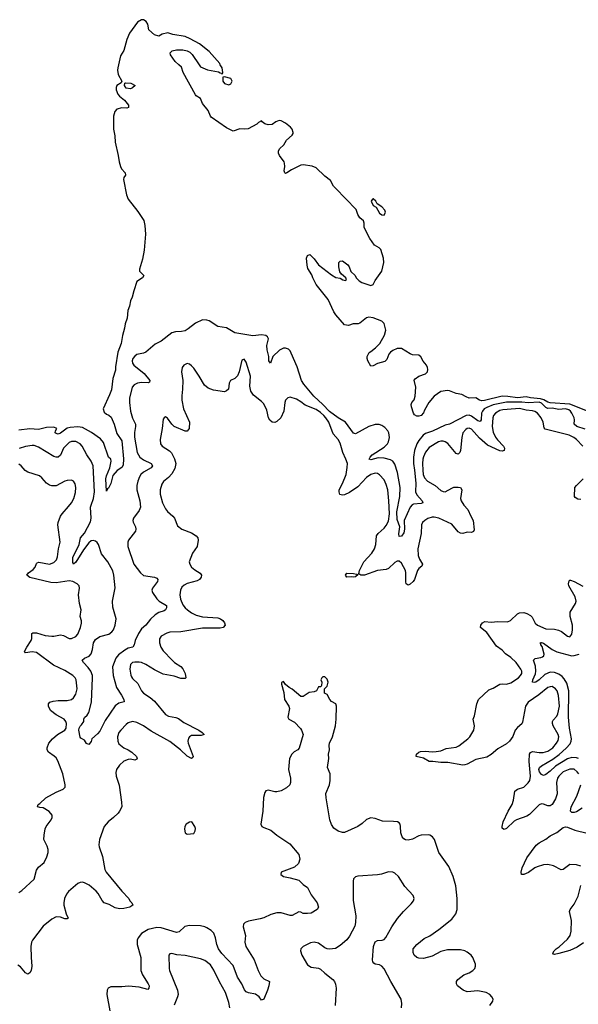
# Model space of a CAD drawing. Header units: inches. Extents: x 2220522 to 2384314, y 721474 to 893490.
# Tile 223 of 256: x 2310817 to 2315928, y 881402 to 890412. Entities that reach past the tile are written whole.
import ezdxf

# ---------------------------------------------------------------- set-up
doc = ezdxf.new("R2010")
doc.units = ezdxf.units.IN
doc.header["$MEASUREMENT"] = 0
doc.layers.add('C3818', color=7, linetype='Continuous')
doc.layers.add('C3819', color=7, linetype='Continuous')

msp = doc.modelspace()

# ---------------------------------------------------------------- linework, layer by layer
at = {"layer": 'C3818', "color": 5}
for points, elevation in [([(2311721.2, 890000), (2311714.4, 889970), (2311712.7, 889950), (2311719.1, 889910), (2311752, 889848), (2311744.7, 889835.3), (2311706.8, 889810), (2311698.8, 889790), (2311698.8, 889770), (2311716, 889730), (2311730, 889711.3), (2311775.9, 889675.9), (2311811, 889630), (2311811.6, 889608.4), (2311798, 889602), (2311750, 889605.2), (2311706, 889594), (2311687.1, 889572.9), (2311674.9, 889530), (2311675.3, 889410), (2311686.7, 889350), (2311690.4, 889290), (2311717.1, 889170), (2311725.5, 889110), (2311738, 889070), (2311748.7, 889048.7), (2311781, 889010), (2311784.7, 888990), (2311770.7, 888969.3), (2311767.3, 888950), (2311794, 888810), (2311810.4, 888770), (2311896.7, 888656.7), (2311953.1, 888573.1), (2311962.6, 888530), (2311968.4, 888448.4), (2311956, 888304), (2311940.3, 888219.7), (2311913, 888130), (2311914, 888110), (2311954, 888070), (2311940.4, 888050), (2311890, 888014.7), (2311861.1, 887930), (2311847.1, 887872.9), (2311830, 887838), (2311821.5, 887790), (2311806.1, 887750), (2311799.1, 887680.9), (2311781, 887630), (2311776.8, 887590), (2311757.3, 887522.7), (2311745.1, 887450), (2311715.3, 887370), (2311694.8, 887234.8), (2311694.7, 887205.3), (2311670.1, 887130), (2311655.4, 887024.6), (2311639.7, 886980.3), (2311579, 886850), (2311590, 886819.6), (2311610, 886802), (2311632.9, 886792.9), (2311653.8, 886773.8), (2311681.6, 886710), (2311704, 886624), (2311750, 886557), (2311767.8, 886392.2), (2311763.9, 886336.1), (2311750, 886313.2), (2311710, 886285.2), (2311670, 886239.5), (2311650, 886169), (2311630, 886123.7), (2311620.4, 886119.6), (2311610, 886098), (2311604.1, 886210), (2311610, 886237.1), (2311640.3, 886310), (2311652.3, 886372.3), (2311649.4, 886389.4), (2311630, 886409), (2311583.3, 886543.3), (2311555.9, 886575.9), (2311475.1, 886635.1), (2311390, 886680.2), (2311350, 886686), (2311278.7, 886681.3), (2311250, 886674.7), (2311190, 886626.8), (2311170, 886619.7), (2311150, 886623.7), (2311142.7, 886630), (2311143.7, 886650), (2311156.2, 886670), (2311130, 886682.4), (2311061.4, 886678.6), (2310990, 886662.4), (2310910, 886666.9), (2310810, 886657)], 140), ([(2316010.8, 886830.8), (2315850, 886892.5), (2315670, 886906.3), (2315650, 886911), (2315611.9, 886931.9), (2315582.2, 886942.2), (2315491.1, 886951.1), (2315450, 886959.8), (2315370, 886951.2), (2315284.2, 886964.2), (2315230, 886965.7), (2315070, 886927.1), (2315045.3, 886925.3), (2315024.7, 886930), (2314990, 886951.3), (2314929.6, 886949.7), (2314900.4, 886960.4), (2314863.1, 886983.1), (2314810, 886991.9), (2314750, 887015.3), (2314730, 887018.8), (2314670, 887011), (2314610, 886965.8), (2314561.3, 886910), (2314519.9, 886840.1), (2314510, 886814), (2314490.8, 886790), (2314470, 886782.7), (2314450, 886783.7), (2314430, 886797), (2314421.3, 886810), (2314400.5, 886870), (2314399.6, 886890), (2314406, 886910), (2314425.9, 886934.1), (2314434.3, 886965.7), (2314441.3, 887050), (2314426.6, 887113.4), (2314433.6, 887126.4), (2314468, 887150), (2314530, 887170.7), (2314549.3, 887190), (2314551.5, 887210), (2314549.3, 887230), (2314538, 887250), (2314507, 887287), (2314485.6, 887325.6), (2314470, 887342), (2314410, 887345.2), (2314390, 887352.7), (2314310, 887402.7), (2314270, 887401.6), (2314230, 887386), (2314208.2, 887370), (2314194.4, 887350), (2314177.3, 887302.7), (2314156.4, 887283.6), (2314090, 887265.2), (2314050, 887244), (2314030, 887242), (2314002, 887290), (2313995.3, 887310), (2313995.3, 887330), (2314013.6, 887366.4), (2314030, 887374.8), (2314071.1, 887408.9), (2314112.3, 887450), (2314155.3, 887524.7), (2314167, 887570), (2314151.3, 887631.3), (2314130, 887652.3), (2314050, 887684.5), (2314010, 887689.5), (2313990, 887682.7), (2313930, 887635.3), (2313914, 887630), (2313868.4, 887628.4), (2313826.4, 887613.6), (2313790, 887619), (2313709, 887710), (2313690, 887738), (2313639, 887850), (2313530, 887988.7), (2313499, 888050), (2313490, 888078), (2313453.6, 888133.6), (2313445.6, 888165.6), (2313442, 888230), (2313450, 888254), (2313470, 888262), (2313510, 888224.7), (2313551, 888170), (2313670, 888078), (2313710, 888051.3), (2313750, 888046), (2313774, 888030), (2313794, 888026), (2313806, 888030), (2313802, 888050), (2313762, 888082), (2313744.7, 888104.7), (2313735.3, 888150), (2313738, 888190), (2313750, 888202), (2313770, 888204.7), (2313818, 888170), (2313831.3, 888150), (2313846.4, 888106.4), (2313884.7, 888070), (2313896, 888050), (2313923, 888023), (2313948.1, 888008.1), (2314010, 887985.5), (2314030, 887980.7), (2314052.3, 887987.7), (2314070, 888024.7), (2314129, 888110), (2314149, 888190), (2314145.2, 888230), (2314122, 888310), (2314105.6, 888325.6), (2314064, 888350), (2314019, 888410), (2313969.2, 888510), (2313968.9, 888548.9), (2313962, 888570), (2313930, 888599), (2313910, 888629), (2313895.3, 888675.3), (2313706, 888870), (2313689.2, 888890), (2313661.2, 888941.2), (2313610, 888981.2), (2313530, 889057.2), (2313492.7, 889072.7), (2313410, 889085.2), (2313390, 889081.2), (2313302.4, 889037.6), (2313262, 889010), (2313250, 889005.2), (2313242, 889010), (2313235.3, 889030), (2313243.7, 889070), (2313240.2, 889100.2), (2313237.2, 889110), (2313193.2, 889170), (2313185.2, 889190), (2313184, 889210), (2313195.3, 889230), (2313232.5, 889267.5), (2313259, 889310), (2313310, 889354), (2313318.7, 889370), (2313318.9, 889381.1), (2313309.7, 889410), (2313294.5, 889430), (2313250, 889464.7), (2313210, 889486.3), (2313190, 889489.6), (2313161.4, 889478.6), (2313125.8, 889454.2), (2313090.6, 889449.4), (2313060.2, 889460.2), (2313036.4, 889476.4), (2313030, 889486), (2313002, 889470), (2312985.4, 889454.6), (2312907.1, 889412.9), (2312870.6, 889409.4), (2312830, 889414), (2312770, 889393.2), (2312710, 889420.9), (2312570, 889520.9), (2312562, 889530), (2312540.1, 889580.1), (2312490, 889644), (2312469.6, 889689.6), (2312430, 889716), (2312424.4, 889724.4), (2312311.8, 889930), (2312297, 889977), (2312272.1, 890000)], 140), ([(2312457.7, 890000), (2312470, 889982), (2312533.7, 889953.7), (2312635.9, 889935.9), (2312650, 889926), (2312663.6, 889923.6), (2312670, 889914), (2312675.3, 889930), (2312669.2, 889970), (2312652.2, 890000)], 140), ([(2315990, 886665.2), (2315913, 886690), (2315889.8, 886710), (2315892.4, 886750), (2315888.8, 886770), (2315869.9, 886809.9), (2315855.3, 886830), (2315840.9, 886840.9), (2315810, 886851.7), (2315750, 886844.3), (2315690, 886855.7), (2315650, 886853.4), (2315630, 886863.1), (2315590, 886901.5), (2315570, 886911.2), (2315470, 886904.4), (2315412.2, 886912.2), (2315269.4, 886910.6), (2315150, 886888.3), (2315090, 886864), (2315067.6, 886850), (2315050.1, 886830), (2315042.6, 886810), (2315039.7, 886750), (2315030, 886734.3), (2315010, 886742.6), (2314950, 886784.4), (2314930, 886792.2), (2314901.1, 886790), (2314750, 886711.1), (2314710, 886701.3), (2314593.7, 886646.2), (2314530, 886625.4), (2314508, 886610), (2314470, 886561.2), (2314451.4, 886530), (2314427.9, 886470), (2314419.6, 886410), (2314419.3, 886350), (2314430.3, 886290), (2314441, 886170), (2314439, 886090), (2314450, 886062.8), (2314500.3, 886010), (2314504.9, 885990), (2314490, 885983.5), (2314421.2, 885978.8), (2314407.3, 885972.7), (2314390, 885952.4), (2314334.8, 885830), (2314336.6, 885750), (2314330, 885715.1), (2314310, 885685.1), (2314290, 885682.9), (2314286.3, 885706.3), (2314296.1, 885770), (2314270, 885838.4), (2314268.8, 885908.8), (2314294.2, 886050), (2314297.9, 886130), (2314272.4, 886267.6), (2314250, 886344), (2314230, 886373.1), (2314210, 886383), (2314150, 886400.1), (2314096.1, 886403.9), (2314030, 886384), (2314014, 886390), (2314023.2, 886410), (2314041, 886430), (2314150, 886499), (2314181.5, 886530), (2314192.1, 886550), (2314199.5, 886590), (2314193.9, 886630), (2314184.1, 886650), (2314158.6, 886678.6), (2314130, 886699), (2314107.1, 886707.1), (2314070, 886708.4), (2314010.2, 886690), (2313890, 886621), (2313870, 886627.1), (2313796.4, 886730), (2313730, 886768.1), (2313650, 886825.4), (2313590, 886889.9), (2313506.5, 886966.5), (2313415.6, 887075.6), (2313396.6, 887110), (2313354.3, 887234.3), (2313301, 887361), (2313290, 887381.2), (2313275.4, 887395.4), (2313250, 887405), (2313230, 887404.7), (2313193, 887387), (2313133.1, 887330), (2313110, 887269.3), (2313096, 887290), (2313095.1, 887330), (2313079.7, 887390), (2313078.9, 887430), (2313092.8, 887490), (2313084.5, 887510), (2313070, 887521.6), (2313030, 887527.6), (2312950, 887518.3), (2312785.2, 887545.2), (2312710, 887592.7), (2312630, 887605.6), (2312550, 887655.1), (2312530, 887663), (2312490, 887666.3), (2312424.5, 887635.5), (2312358.3, 887581.7), (2312330, 887564.2), (2312298, 887558), (2312243.4, 887556.6), (2312210, 887545.4), (2312110, 887471.5), (2312055.9, 887444.1), (2311971.4, 887368.6), (2311950, 887359.7), (2311890, 887347.3), (2311870, 887333.6), (2311852.4, 887310), (2311845.3, 887290), (2311847.6, 887270), (2311862.4, 887250), (2311955.6, 887175.6), (2312007.2, 887110), (2312003.8, 887096.2), (2311991.3, 887090), (2311932, 887092), (2311895.6, 887084.4), (2311863, 887070), (2311844.9, 887050), (2311822.3, 886950), (2311820.9, 886910), (2311830.2, 886830.2), (2311850, 886766.8), (2311876.5, 886710), (2311877.8, 886690), (2311866.4, 886633.6), (2311867.5, 886592.5), (2311892.2, 886450), (2311915.3, 886410), (2311950, 886383.2), (2312019.5, 886350), (2312031.3, 886330), (2312018.6, 886310), (2311950.2, 886270), (2311925.6, 886250), (2311912, 886230), (2311896.3, 886190), (2311887.8, 886150), (2311887.7, 886110), (2311916.5, 886010), (2311921, 885950), (2311910, 885921.1), (2311857.8, 885850), (2311851.8, 885830), (2311853.7, 885813.7), (2311877.3, 885770), (2311878.8, 885750), (2311874.8, 885730), (2311813.6, 885650), (2311807.2, 885630), (2311807.3, 885590), (2311860.3, 885430), (2311922.4, 885350), (2311950, 885327.2), (2312050.2, 885310.2), (2312070, 885302.4), (2312081.3, 885290), (2312078.3, 885270), (2312031.7, 885210), (2312024.6, 885190), (2312032.9, 885170), (2312071.4, 885111.4), (2312091.5, 885091.5), (2312158.4, 885050), (2312161.1, 885030), (2312152.2, 885010), (2312139.1, 885000.9), (2312090, 884987), (2312055.3, 884964.7), (2312014.7, 884925.3), (2311970, 884872.2), (2311930, 884837.2), (2311903.8, 884796.2), (2311873.3, 884730), (2311864.7, 884690), (2311850.4, 884670), (2311810, 884660.7), (2311777.9, 884642.1), (2311720, 884600), (2311695.8, 884570), (2311667, 884490), (2311671.9, 884410), (2311702.2, 884302.2), (2311748.9, 884230), (2311770.3, 884190), (2311773.4, 884170), (2311722.8, 884157.2), (2311690, 884131.6), (2311599.9, 884000.1), (2311550, 883901.2), (2311530, 883877.2), (2311478, 883830), (2311470, 883808), (2311450, 883778), (2311429.3, 883789.3), (2311410, 883818), (2311376.4, 883836.4), (2311370, 883846), (2311359.1, 883910), (2311361.5, 883930), (2311370, 883948), (2311382, 883958), (2311402.9, 883990), (2311402.9, 884010), (2311410, 884026), (2311433.9, 884046.1), (2311448.8, 884071.2), (2311474.6, 884165.4), (2311484, 884390), (2311482, 884410), (2311466.5, 884450), (2311443.4, 884483.4), (2311400.4, 884530), (2311389.6, 884550), (2311409.3, 884570), (2311451.6, 884588.4), (2311469.8, 884610), (2311483.2, 884650), (2311491.3, 884710), (2311510, 884739.5), (2311550, 884766), (2311633.6, 884790), (2311661.1, 884810), (2311676.4, 884830), (2311689.8, 884870), (2311698.9, 884930), (2311670, 885037.2), (2311665, 885090), (2311691.7, 885211.7), (2311679.4, 885330), (2311668.6, 885368.6), (2311622.9, 885450), (2311565, 885525), (2311536.3, 885610), (2311526.5, 885626.5), (2311510, 885640.7), (2311490, 885646.1), (2311470, 885642.3), (2311450, 885626), (2311399.5, 885560.5), (2311330, 885448.2), (2311310, 885428.2), (2311304, 885444), (2311303.8, 885490), (2311362, 885610), (2311374.1, 885670), (2311410, 885713.4), (2311463.7, 885816.3), (2311469.9, 885850), (2311465.6, 885950), (2311469.4, 885970.6), (2311493.1, 886030), (2311501.1, 886090), (2311488.1, 886330), (2311470, 886373), (2311429.7, 886430), (2311388.2, 886508.2), (2311370, 886529.4), (2311330, 886552.6), (2311292.2, 886552.2), (2311270, 886542.4), (2311216.3, 886490), (2311190, 886428), (2311170, 886409), (2311150, 886409.1), (2311130, 886415.6), (2310990, 886501.2), (2310950, 886514.9), (2310930, 886515.4), (2310870, 886504.9), (2310812.3, 886487.7)], 160), ([(2315970.7, 886510), (2315910.4, 886570.4), (2315885.7, 886590), (2315843.6, 886610), (2315625.2, 886665.2), (2315616.2, 886676.2), (2315607.7, 886730), (2315588.9, 886770), (2315553.8, 886810), (2315530, 886825.4), (2315510, 886832.6), (2315450, 886839.2), (2315390, 886852.8), (2315351.8, 886851.8), (2315238.2, 886841.8), (2315210, 886834.9), (2315170.2, 886810), (2315153.2, 886790), (2315144.7, 886770), (2315139.9, 886690), (2315150, 886638.3), (2315170, 886592.2), (2315187.1, 886567.1), (2315243.2, 886510), (2315252.2, 886490), (2315250, 886468.2), (2315230, 886462.2), (2315210, 886467.1), (2315097.2, 886517.2), (2315023.8, 886583.8), (2314950, 886665.3), (2314930, 886673), (2314910, 886670.7), (2314897.7, 886662.3), (2314870.1, 886629.9), (2314861.6, 886590), (2314850, 886469), (2314842.4, 886450), (2314830, 886436.2), (2314810, 886443.6), (2314734.6, 886534.6), (2314710, 886549.8), (2314690, 886555), (2314670, 886555.2), (2314650, 886548.3), (2314564.1, 886495.9), (2314530, 886454.3), (2314510, 886411.6), (2314505.5, 886390), (2314501.2, 886350), (2314503.9, 886290), (2314509, 886249), (2314520.3, 886220.3), (2314549.3, 886189.3), (2314617.1, 886150), (2314670, 886103.1), (2314690, 886092.9), (2314710, 886091.6), (2314770, 886126.3), (2314790, 886132.9), (2314830, 886135.3), (2314850.7, 886130), (2314861.6, 886110), (2314850.4, 886030.3), (2314854.9, 886010), (2314880.9, 885970), (2314916.9, 885930), (2314943.2, 885870), (2314966.3, 885830), (2314975.1, 885744.9), (2314970, 885729.3), (2314950, 885720.7), (2314910, 885722.4), (2314870, 885709.6), (2314850, 885711.6), (2314830, 885725.6), (2314770, 885796), (2314651.6, 885850), (2314610, 885860.2), (2314590, 885859), (2314550, 885846.8), (2314522.6, 885830), (2314502.3, 885810), (2314493.6, 885790), (2314489.2, 885710), (2314459.5, 885570), (2314462.4, 885510), (2314475.1, 885475.1), (2314501.5, 885430), (2314497.6, 885410), (2314470, 885388.3), (2314457.2, 885370), (2314430.2, 885290), (2314416.5, 885270), (2314390, 885245.4), (2314370, 885238), (2314354, 885250), (2314348.2, 885268.2), (2314351, 885349), (2314346.6, 885370), (2314310, 885438.4), (2314290, 885458), (2314270, 885457), (2314250, 885444.7), (2314190.3, 885390), (2314170, 885381.1), (2314090, 885371.9), (2313971.5, 885328.5), (2313939, 885330), (2313920.5, 885340.5), (2313925.1, 885370), (2313966.8, 885450), (2314037.3, 885530), (2314064, 885570), (2314076.2, 885610), (2314081.3, 885690), (2314096.2, 885710), (2314150, 885758.7), (2314170, 885783.7), (2314190, 885822.4), (2314201.4, 885890), (2314195.5, 886010), (2314184.1, 886110), (2314170, 886159.6), (2314150, 886200.5), (2314110, 886248), (2314090, 886259.7), (2314070, 886262.2), (2314030, 886249.8), (2313990, 886223.2), (2313910, 886138.2), (2313835.1, 886084.9), (2313790, 886063.4), (2313770, 886059.8), (2313746.3, 886066.3), (2313738.8, 886090), (2313740.6, 886110), (2313771.2, 886168.8), (2313802.4, 886250), (2313813.6, 886313.6), (2313815, 886350), (2313802, 886390), (2313774.2, 886450), (2313750, 886536.3), (2313730.4, 886570.4), (2313683.4, 886623.4), (2313644.2, 886730), (2313618.7, 886770), (2313600.2, 886790), (2313570, 886817.2), (2313530, 886843.6), (2313430, 886883.8), (2313390, 886916), (2313350, 886939.7), (2313290, 886958), (2313270, 886952.7), (2313250, 886929), (2313243.7, 886910), (2313234.6, 886830), (2313206, 886770), (2313170, 886736), (2313150, 886726.6), (2313126.3, 886730), (2313106.1, 886746.1), (2313093.6, 886770), (2313079.4, 886839.4), (2313050, 886896.2), (2313030, 886919.5), (2312957.2, 886977.2), (2312932.4, 887012.4), (2312921.7, 887058.3), (2312927.6, 887150), (2312890, 887277.2), (2312870, 887305.2), (2312850, 887295.3), (2312824.9, 887190), (2312808.2, 887151.8), (2312786, 887130), (2312746.8, 887110), (2312734.4, 887085.6), (2312727.7, 887030), (2312710, 887014.5), (2312690, 887006.3), (2312590, 887020.4), (2312540.7, 887040.7), (2312508.2, 887068.2), (2312459.7, 887150), (2312410, 887222.9), (2312390, 887244.2), (2312370, 887259.6), (2312350, 887265.1), (2312317.3, 887250), (2312304.4, 887230), (2312297, 887190), (2312308.2, 887110), (2312306.4, 887030), (2312299.5, 886970), (2312301.3, 886930), (2312316.9, 886850), (2312371.6, 886730), (2312368.4, 886671.6), (2312350, 886647), (2312330, 886647.6), (2312229.8, 886689.8), (2312209.8, 886709.8), (2312170, 886766.6), (2312150, 886778), (2312138.8, 886770), (2312130, 886755.3), (2312121.1, 886670), (2312101.3, 886570), (2312106.4, 886530), (2312119.1, 886510), (2312187.5, 886467.5), (2312206.8, 886446.8), (2312233.6, 886393.6), (2312244.1, 886350), (2312235.9, 886304.1), (2312210, 886255.6), (2312178.2, 886221.8), (2312133.6, 886186.4), (2312117.3, 886162.7), (2312100.9, 886110), (2312101.1, 886070), (2312123.7, 885990), (2312150, 885937.3), (2312170.2, 885910.2), (2312219.3, 885870), (2312232.4, 885850), (2312261.5, 885781.5), (2312300.7, 885750), (2312390, 885717.1), (2312430.6, 885690), (2312448, 885670), (2312450.4, 885650), (2312440.4, 885590), (2312397.1, 885530), (2312368.4, 885450), (2312372.4, 885430), (2312390, 885401.6), (2312417.8, 885377.8), (2312468.5, 885348.5), (2312479.1, 885330), (2312476.3, 885310), (2312460.5, 885290), (2312442, 885278), (2312348.2, 885251.8), (2312322, 885238), (2312300.5, 885219.5), (2312287.9, 885192.1), (2312282.8, 885150), (2312288.4, 885110), (2312310, 885058), (2312329.4, 885030), (2312352.3, 885010), (2312390, 884983.5), (2312430, 884963.5), (2312490, 884947.4), (2312630, 884937.1), (2312655.5, 884930), (2312675.1, 884915.1), (2312690, 884894), (2312698, 884870), (2312679.3, 884850), (2312650, 884843.7), (2312490, 884843.1), (2312290, 884811.4), (2312190, 884806), (2312162.2, 884797.8), (2312110.3, 884769.7), (2312095.2, 884744.8), (2312096.4, 884710), (2312107, 884670), (2312130, 884637.6), (2312211.7, 884550), (2312233.1, 884530), (2312291.9, 884491.9), (2312310, 884471.7), (2312330.3, 884429.7), (2312335.3, 884390), (2312330, 884383.6), (2312290, 884384.2), (2312230, 884404.7), (2312130, 884422.9), (2312050, 884463.7), (2311970, 884512.2), (2311930, 884529.8), (2311910, 884533.5), (2311870, 884534), (2311850, 884528.2), (2311830.2, 884509.8), (2311823.6, 884470), (2311832.6, 884412.6), (2311838.9, 884398.9), (2311850, 884382.4), (2311896.9, 884336.9), (2311931.6, 884270), (2311949.4, 884249.4), (2312010.1, 884210.1), (2312050, 884175.2), (2312150, 884052.9), (2312178, 884038), (2312246.5, 884026.5), (2312270, 884016.5), (2312319.5, 883979.5), (2312454.6, 883910), (2312486, 883890), (2312504, 883870), (2312477.4, 883862.6), (2312390, 883860.3), (2312370.4, 883850), (2312361.7, 883838.3), (2312355.6, 883810), (2312359, 883790), (2312403.8, 883670), (2312399.9, 883660.1), (2312390, 883652.3), (2312350, 883672.1), (2312288.1, 883730), (2312190, 883807.5), (2312020.4, 883900.4), (2311950, 883949.8), (2311890, 883979.8), (2311850, 883988.4), (2311810, 883976.9), (2311790, 883962), (2311741.1, 883910), (2311725.3, 883890), (2311712.8, 883850), (2311714, 883810), (2311725.1, 883785.1), (2311768.2, 883748.2), (2311810, 883731.6), (2311843.8, 883710), (2311884.9, 883670), (2311893, 883650), (2311890, 883644), (2311870, 883637), (2311830, 883643.5), (2311810, 883642), (2311770, 883628), (2311730, 883589.7), (2311702, 883550), (2311696.9, 883523.1), (2311698.5, 883490), (2311726.3, 883406.3), (2311749.2, 883250), (2311750.2, 883210), (2311731.3, 883170), (2311716.5, 883150), (2311675.9, 883110), (2311627.4, 883072.6), (2311590.7, 883030), (2311548.4, 882910), (2311541.8, 882861.8), (2311543.8, 882843.8), (2311573.8, 882753.9), (2311596.6, 882636.6), (2311606.4, 882610), (2311750, 882436.3), (2311814, 882370), (2311824, 882350), (2311842.8, 882330), (2311850.4, 882310), (2311823.8, 882290), (2311770, 882278.3), (2311730, 882274), (2311690, 882283), (2311634.6, 882314.6), (2311590, 882331.6), (2311570, 882351.1), (2311534.2, 882414.2), (2311516.4, 882436.4), (2311452.6, 882492.6), (2311410, 882514.6), (2311390, 882518.4), (2311370, 882516.5), (2311350, 882507.1), (2311264.7, 882435.3), (2311246, 882410), (2311227.9, 882370), (2311220.6, 882330), (2311222, 882310), (2311241.7, 882230), (2311259.3, 882190), (2311250, 882184), (2311230, 882184.5), (2311190, 882197.6), (2311150, 882200.8), (2311110, 882181.6), (2311030, 882118.2), (2310933.7, 881990), (2310924.8, 881970), (2310919, 881930), (2310920.3, 881830), (2310926.7, 881750), (2310920.7, 881710), (2310908, 881690), (2310890, 881676.9), (2310870, 881688.7), (2310824.3, 881744.3), (2310799.9, 881759.9)], 180), ([(2310810, 882426), (2310837.1, 882442.9), (2310950, 882546.7), (2310971.1, 882630), (2310990, 882655.3), (2311039.7, 882700.3), (2311065.8, 882750), (2311076.1, 882790), (2311077.8, 882817.8), (2311068.8, 882848.8), (2311037.7, 882910), (2311039.2, 882950), (2311050, 883006), (2311059.7, 883030), (2311104.5, 883090), (2311114, 883110), (2311112.7, 883132.7), (2311085.9, 883165.9), (2311030, 883198.4), (2311001.2, 883201.2), (2310979, 883210), (2310985.2, 883230), (2311001.2, 883238.8), (2311056.9, 883290), (2311150, 883342.2), (2311214, 883370), (2311231.9, 883390), (2311234.2, 883410), (2311211.7, 883510), (2311164.9, 883630), (2311150, 883656.1), (2311133.4, 883673.4), (2311079.1, 883710), (2311068.3, 883730), (2311066.9, 883750), (2311082.2, 883790), (2311115.9, 883830), (2311162.7, 883870), (2311229.9, 883910.1), (2311241.2, 883930), (2311245.3, 883970), (2311238, 883990), (2311223, 884010), (2311150.9, 884050.9), (2311098.7, 884090), (2311079.7, 884130), (2311080.7, 884150), (2311094, 884166), (2311122.8, 884177.2), (2311170, 884182.2), (2311250, 884181.3), (2311290, 884191.8), (2311310, 884206.7), (2311330, 884240.7), (2311341.5, 884290), (2311334.5, 884370), (2311324.2, 884390), (2311303.6, 884410), (2311230, 884457.8), (2311125.9, 884505.9), (2310970, 884622.4), (2310930, 884627), (2310870, 884619.5), (2310860.7, 884630), (2310881.4, 884670), (2310922.2, 884730), (2310928.5, 884750), (2310926.3, 884793.7), (2310937.5, 884802.5), (2310970, 884800.8), (2311050, 884777.2), (2311110, 884769.1), (2311130, 884769.1), (2311190, 884783.6), (2311217, 884777), (2311270, 884750.4), (2311290, 884748.9), (2311330, 884768.7), (2311349.6, 884790), (2311373.5, 884850), (2311381, 884890), (2311381, 884910), (2311371.1, 884950), (2311379.1, 885010), (2311363.1, 885070), (2311355.8, 885150), (2311362.9, 885210), (2311360.9, 885230), (2311343.7, 885250), (2311302.7, 885270), (2311270, 885275.9), (2311150, 885259.9), (2311103, 885263), (2310908.4, 885308.4), (2310880.9, 885330), (2310898.4, 885350), (2310940, 885380), (2310956.8, 885403.2), (2310970, 885435.5), (2310977.7, 885442.3), (2310992.6, 885447.4), (2311090, 885428.5), (2311130, 885443.6), (2311154, 885470), (2311163.1, 885496.9), (2311170.6, 885569.4), (2311187.2, 885630), (2311166.9, 885790), (2311168.2, 885810), (2311191, 885869), (2311204.2, 885890), (2311263.7, 885956.3), (2311290, 885990.5), (2311312.2, 886030), (2311326.5, 886086.5), (2311329.7, 886129.7), (2311323.8, 886163.8), (2311310, 886189.3), (2311290, 886196.9), (2311250, 886194), (2311230, 886187.8), (2311150, 886145.1), (2311110, 886145.6), (2311090, 886152), (2311061.2, 886170), (2311020.1, 886220.1), (2310997.7, 886237.7), (2310890, 886272.2), (2310867.1, 886287.1), (2310830.9, 886330), (2310810, 886345.3)], 180), ([(2315950, 886019.7), (2315924.9, 886024.9), (2315899.6, 886039.6), (2315892, 886050), (2315896.9, 886130), (2315911.5, 886150), (2315973.7, 886210)], 180), ([(2315931.1, 883510), (2315918.2, 883530), (2315890, 883553.6), (2315850, 883554.9), (2315790, 883529.2), (2315748.3, 883490), (2315737, 883470), (2315729.5, 883430), (2315733.2, 883326.8), (2315719, 883281), (2315690, 883229.4), (2315670, 883218.4), (2315650, 883218.7), (2315610, 883234.3), (2315590, 883236.4), (2315570, 883226.9), (2315480.6, 883139.4), (2315455.3, 883124.7), (2315361.1, 883090), (2315342.4, 883077.6), (2315270, 883009.6), (2315250, 883000.9), (2315242.9, 883002.9), (2315232.5, 883012.5), (2315229.6, 883029.7), (2315241.7, 883070), (2315285.8, 883170), (2315321.8, 883230), (2315336.1, 883270), (2315348.4, 883351.6), (2315370.6, 883369.4), (2315430, 883390.2), (2315470, 883427.3), (2315482.9, 883450), (2315490.3, 883490), (2315477.7, 883622.3), (2315482, 883690), (2315490, 883706.7), (2315510, 883715.4), (2315570, 883705.9), (2315605.3, 883705.3), (2315650, 883717.2), (2315693.7, 883750), (2315727.4, 883790), (2315743.3, 883816.7), (2315749.9, 883850), (2315744.7, 883870), (2315697.5, 883950), (2315691.9, 883970), (2315693, 883990), (2315698.7, 884001.3), (2315730, 884038.3), (2315740.8, 884059.2), (2315755.1, 884130), (2315748, 884228), (2315735, 884270), (2315719.7, 884290), (2315690, 884309.8), (2315670, 884307.9), (2315650, 884299.4), (2315567.5, 884232.5), (2315470, 884166.3), (2315444.5, 884130), (2315417.3, 883982.7), (2315410, 883969.4), (2315370, 883935.1), (2315350.5, 883910), (2315327.2, 883852.8), (2315297, 883810), (2315270, 883784), (2315190, 883739), (2315130, 883687.3), (2315090, 883662.2), (2314990, 883641.9), (2314910, 883599.3), (2314890, 883591.8), (2314870, 883590.8), (2314733.2, 883613.2), (2314670, 883614.9), (2314595.6, 883624.4), (2314563, 883623), (2314510, 883654.7), (2314444, 883670), (2314447.6, 883690), (2314469.8, 883710.2), (2314485, 883715), (2314530, 883718), (2314590, 883711.1), (2314625.9, 883714.1), (2314670, 883720.9), (2314717.4, 883742.6), (2314810, 883754.8), (2314833.7, 883766.3), (2314917.2, 883830), (2314934.8, 883850), (2314970.6, 883910), (2314977.3, 883950), (2314966, 884010), (2314978, 884042), (2314997.9, 884150), (2315014.2, 884190), (2315110, 884279.1), (2315150, 884295.2), (2315210, 884331.1), (2315230, 884334.7), (2315270, 884332), (2315310, 884343), (2315379.8, 884390), (2315398.8, 884410), (2315409.8, 884430), (2315410.8, 884450), (2315402.7, 884470), (2315360.3, 884530), (2315310, 884574.8), (2315262, 884610), (2315230, 884642.6), (2315179.5, 884679.5), (2315090, 884805.6), (2315032.7, 884850), (2315034.5, 884870), (2315050, 884893.4), (2315073.8, 884906.2), (2315130, 884898), (2315190, 884905.5), (2315279.7, 884900.3), (2315307.1, 884912.9), (2315370, 884975.3), (2315390, 884983.1), (2315430, 884985.7), (2315457.5, 884977.5), (2315490, 884960.5), (2315504.2, 884944.2), (2315531.6, 884890), (2315553.7, 884870), (2315630, 884838.2), (2315710, 884834.5), (2315746.8, 884826.8), (2315773.7, 884813.7), (2315827.7, 884770), (2315850, 884764.9), (2315869.8, 884790.2), (2315874.9, 884830), (2315873.6, 884870), (2315853.7, 884950), (2315854.1, 884990), (2315900.6, 885070), (2315906.9, 885090), (2315899.2, 885130), (2315842.3, 885230), (2315836.8, 885250), (2315843.1, 885276.9), (2315850, 885283.8), (2315856.6, 885283.4), (2315890, 885272.3), (2315967.7, 885227.7)], 180), ([(2315930.5, 883650.5), (2315910, 883657.9), (2315870, 883659.6), (2315830, 883646.9), (2315718.5, 883581.5), (2315670, 883535.2), (2315630, 883503.5), (2315610, 883494.3), (2315590, 883505.7), (2315571.9, 883530), (2315567.1, 883550), (2315573.3, 883570), (2315590, 883584.2), (2315695.1, 883644.9), (2315752.5, 883687.5), (2315815.8, 883744.2), (2315853.5, 883786.5), (2315863, 883810), (2315865, 883830), (2315846.6, 883930), (2315836.7, 884030), (2315841.6, 884270), (2315821.7, 884341.7), (2315799.6, 884379.6), (2315780.8, 884400.8), (2315750, 884423.5), (2315710, 884436.9), (2315670, 884439.7), (2315620.6, 884419.4), (2315570.3, 884370), (2315538, 884350), (2315525.4, 884345.4), (2315509.6, 884349.6), (2315513, 884370), (2315535.3, 884424.7), (2315539.4, 884450), (2315535.2, 884495.2), (2315518.7, 884550), (2315534, 884566), (2315585.9, 884574.1), (2315599.6, 884580.4), (2315611.1, 884590), (2315614.1, 884605.9), (2315596.3, 884676.3), (2315586, 884690), (2315583.7, 884703.7), (2315575.3, 884710), (2315590, 884714), (2315610, 884706.4), (2315687.7, 884647.7), (2315730, 884625.7), (2315868.1, 884591.9), (2315890, 884592.3), (2315934.2, 884605.8)], 160), ([(2315117.2, 881390), (2315145.2, 881430), (2315149.3, 881450), (2315138, 881470), (2315118, 881490), (2315085.2, 881510), (2315010, 881525.4), (2314910, 881515.6), (2314873.2, 881530), (2314822.9, 881570), (2314814.5, 881590), (2314812.7, 881610), (2314826, 881630), (2314881.2, 881670), (2314929.3, 881690), (2314963.7, 881710), (2314979.6, 881730), (2314987, 881750), (2314986.6, 881770), (2314963.6, 881830), (2314947.8, 881850), (2314910, 881879.2), (2314889.3, 881890), (2314850, 881898.9), (2314730, 881901.2), (2314670, 881884.1), (2314590, 881842.2), (2314510, 881819.7), (2314470, 881823), (2314449.2, 881830), (2314424.5, 881850), (2314415.8, 881875.8), (2314416.3, 881910), (2314449.7, 881950), (2314517.4, 882002.6), (2314570, 882028), (2314652.6, 882087.4), (2314770, 882180.4), (2314807.8, 882230), (2314820.5, 882270), (2314819.7, 882370), (2314806.7, 882486.7), (2314782.7, 882570), (2314743.2, 882663.2), (2314652.8, 882790), (2314611, 882911), (2314595.2, 882935.2), (2314570, 882949.6), (2314552.6, 882952.6), (2314490, 882949.7), (2314470, 882944), (2314410, 882913.3), (2314370, 882904), (2314346.2, 882906.2), (2314330, 882916.2), (2314315.6, 882935.6), (2314303.5, 882970), (2314302, 883030), (2314296.9, 883050), (2314290, 883060.9), (2314274, 883070), (2314235.5, 883075.5), (2314137.2, 883077.2), (2314070, 883101.6), (2314030, 883109.4), (2313990, 883092.3), (2313950, 883057), (2313910, 883029.5), (2313790, 882974.5), (2313770, 882974), (2313730, 882986), (2313690, 883014.5), (2313670, 883047), (2313654.8, 883090), (2313619.8, 883290), (2313617.1, 883330), (2313649.8, 883410), (2313657.8, 883450), (2313658, 883510), (2313633.6, 883570), (2313645.1, 883650), (2313643.6, 883690), (2313651.6, 883730), (2313649.6, 883770), (2313651.6, 883790), (2313678, 883850), (2313706, 883950), (2313713.6, 884010), (2313715.3, 884130), (2313708.7, 884150), (2313670, 884173.2), (2313653.2, 884190), (2313630, 884238), (2313606, 884250), (2313606, 884290), (2313630, 884314), (2313639, 884350), (2313630, 884378), (2313610, 884398), (2313590, 884398), (2313582, 884390), (2313572, 884370), (2313582, 884350), (2313579.6, 884320.4), (2313572, 884308), (2313550, 884306), (2313532, 884270), (2313510, 884261.2), (2313464.5, 884255.5), (2313410, 884217.2), (2313390, 884217.2), (2313310, 884284), (2313280.9, 884300.9), (2313248.7, 884328.7), (2313230, 884355.3), (2313212.7, 884347.3), (2313212, 884330), (2313234.4, 884254.4), (2313240.7, 884190), (2313279.1, 884130), (2313284.9, 884110), (2313270.6, 884030), (2313280.7, 884010), (2313330, 883984), (2313384.5, 883924.5), (2313396, 883910), (2313410.7, 883869.3), (2313373.3, 883746.7), (2313360.7, 883730), (2313329, 883711), (2313305.5, 883690), (2313284.4, 883650), (2313277.6, 883550), (2313295.8, 883470), (2313294, 883430), (2313288, 883410), (2313258.7, 883381.3), (2313210, 883355.1), (2313170, 883345.1), (2313150, 883345.1), (2313090, 883361.2), (2313070, 883355.3), (2313060.4, 883339.6), (2313046, 883294), (2313042.8, 883170), (2313022.4, 883050), (2313032, 883030), (2313050, 883018.6), (2313113.9, 882993.9), (2313170, 882949.2), (2313288.5, 882870), (2313370, 882772.7), (2313379.5, 882730), (2313366.4, 882690), (2313330, 882658), (2313210, 882611.6), (2313206, 882590), (2313231.3, 882570), (2313290, 882559.5), (2313370, 882537.4), (2313410, 882499.5), (2313450, 882470.4), (2313484.4, 882404.4), (2313537.3, 882330), (2313551, 882290), (2313538, 882270), (2313483, 882237), (2313450, 882232), (2313410, 882232.7), (2313390, 882243.7), (2313370, 882247), (2313310, 882215.8), (2313290, 882214.3), (2313210, 882239.8), (2313170, 882239.3), (2313115.2, 882224.8), (2313050, 882192.7), (2313017.6, 882182.4), (2312910, 882161.1), (2312880.7, 882150), (2312864.7, 882135.3), (2312862, 882110), (2312881.5, 882030), (2312876.9, 881970), (2312886.9, 881930), (2312963.2, 881810), (2312998.5, 881710), (2313022.6, 881662.6), (2313050, 881635.5), (2313102, 881610), (2313097.3, 881570), (2313084.9, 881530), (2313050, 881448), (2313030, 881438), (2313008.7, 881470), (2312973.4, 881493.4), (2312910, 881507), (2312890, 881516.2), (2312873.3, 881533.3), (2312848.5, 881590), (2312808.9, 881650), (2312770, 881755.8), (2312666.3, 881866.3), (2312636.2, 881910), (2312620.2, 881950), (2312608.8, 882008.8), (2312592.7, 882052.7), (2312570, 882075.6), (2312530, 882101.6), (2312510, 882111.5), (2312470, 882120.5), (2312370, 882124), (2312327.7, 882112.3), (2312274.8, 882065.2), (2312250, 882059.4), (2312110, 882101.9), (2312070, 882105), (2311992.9, 882087.2), (2311930.8, 882049.2), (2311899.2, 882010), (2311892.4, 881987.6), (2311891, 881950), (2311924.7, 881830), (2311924.6, 881710), (2311939, 881670), (2311992.9, 881590), (2312000.3, 881570), (2311999.5, 881550), (2311990, 881538.4), (2311910, 881558.6), (2311811.5, 881568.5), (2311750, 881560.4), (2311650, 881560.9), (2311624.7, 881550), (2311617.3, 881530), (2311615.5, 881490), (2311642.7, 881342.7)], 220), ([(2315962.7, 883197.3), (2315910, 883164), (2315890, 883156.9), (2315870, 883156), (2315856, 883170), (2315863.5, 883210), (2315914, 883306), (2315949.9, 883410)], 180), ([(2315950, 882666), (2315910, 882678), (2315850, 882679.7), (2315790, 882635.4), (2315770, 882633.7), (2315700.7, 882670), (2315650, 882682), (2315610, 882677.8), (2315550, 882658.9), (2315530, 882649.8), (2315472, 882608), (2315430, 882588.7), (2315408, 882588), (2315403.5, 882610), (2315415.5, 882650), (2315457, 882743), (2315543.5, 882856.5), (2315570, 882879.1), (2315630, 882911.7), (2315670, 882943.1), (2315730, 882972.4), (2315790, 883019.3), (2315810, 883026.4), (2315830, 883023.1), (2315895, 882995), (2316010, 882967.5)], 180), ([(2314309.3, 881370), (2314312.3, 881410), (2314307.3, 881450), (2314212.6, 881610), (2314150, 881727), (2314130, 881749.5), (2314110, 881762), (2314069.5, 881769.5), (2314057.5, 881777.5), (2314046.6, 881790), (2314044.5, 881810), (2314054.5, 881930), (2314067.7, 881972.3), (2314090, 881984), (2314132.5, 881987.5), (2314150, 881996), (2314167.2, 882012.8), (2314222.4, 882110), (2314273.3, 882186.7), (2314328.2, 882251.8), (2314398.7, 882321.3), (2314419.3, 882350), (2314426, 882370), (2314418, 882398), (2314340.7, 882480.7), (2314282, 882570), (2314250, 882600.9), (2314230, 882612), (2314190, 882614.7), (2314127.1, 882592.9), (2314090, 882585.4), (2313910, 882574.7), (2313890, 882569.2), (2313870.8, 882550), (2313867.3, 882530), (2313867.9, 882352.1), (2313893.4, 882210), (2313890.4, 882150), (2313881.8, 882118.2), (2313835.4, 882024.6), (2313809.4, 881990.6), (2313750, 881939.3), (2313706.8, 881913.2), (2313652.7, 881907.3), (2313630.5, 881909.5), (2313610, 881918), (2313550, 881959.7), (2313510, 881971.1), (2313476.7, 881963.3), (2313409, 881931), (2313390.4, 881910), (2313385.3, 881890), (2313397.6, 881850), (2313450, 881762), (2313482.9, 881742.9), (2313550, 881732.6), (2313570, 881724), (2313610, 881685.3), (2313680.3, 881630), (2313696.9, 881610), (2313706.8, 881586.8), (2313713.4, 881550), (2313703.5, 881390)], 240), ([(2315975.8, 881964.3), (2315916.9, 881923.1), (2315850, 881894.5), (2315750, 881866.3), (2315710, 881858.9), (2315701.3, 881861.3), (2315695.6, 881870), (2315706.4, 881890), (2315726.4, 881910), (2315752.5, 881927.5), (2315830, 881996.5), (2315853.6, 882030), (2315862.1, 882070), (2315865.7, 882170), (2315847.8, 882250), (2315851.8, 882268.2), (2315890, 882318.4), (2315926.2, 882390), (2315951.3, 882490)], 180), ([(2312739.9, 881370), (2312730, 881419.5), (2312701.2, 881510), (2312646.1, 881606.1), (2312594.4, 881714.4), (2312562, 881762), (2312510, 881801.4), (2312470, 881816.4), (2312330, 881846.9), (2312253.4, 881853.4), (2312210, 881866.6), (2312190, 881864), (2312182, 881850), (2312183.1, 881730), (2312187.6, 881710), (2312260.9, 881530), (2312266.5, 881490), (2312262, 881470), (2312230, 881394.5)], 240)]:
    msp.add_lwpolyline(points, dxfattribs=dict(at, elevation=elevation))
for points, elevation in [([(2312692, 889888), (2312674, 889886), (2312676, 889850), (2312690, 889826.8), (2312730, 889816), (2312750, 889824.7), (2312762, 889850), (2312750, 889875.3)], 140), ([(2311830, 889779), (2311790, 889784), (2311775.3, 889810), (2311778, 889830), (2311785.2, 889834.8), (2311834, 889830), (2311874, 889810), (2311850, 889789)], 140), ([(2314050, 888773.2), (2314044.7, 888770), (2314031.3, 888750), (2314050, 888712), (2314076.9, 888696.9), (2314110, 888641), (2314130, 888626), (2314150, 888624.7), (2314164, 888650), (2314159, 888670), (2314130, 888699), (2314088.4, 888728.4), (2314074, 888750)], 140), ([(2313910, 885330.8), (2313914, 885334), (2313890, 885312.7), (2313870, 885309.7), (2313850, 885314.7), (2313810, 885311), (2313798.3, 885330), (2313810, 885346.9), (2313870, 885343.7), (2313898.3, 885338.3)], 180), ([(2312393.2, 883070), (2312370, 883069.3), (2312338.8, 883050), (2312327.7, 883030), (2312324.9, 883004.9), (2312330.8, 882970.8), (2312350, 882958.8), (2312410, 882964.9), (2312423.7, 882990), (2312424.5, 883010), (2312418.4, 883030)], 220)]:
    msp.add_lwpolyline(points, close=True, dxfattribs=dict(at, elevation=elevation))
at = {"layer": 'C3819', "color": 5, "elevation": 140}
for points in [[(2312652.2, 890000), (2312646.6, 890010), (2312550, 890120.9), (2312461.2, 890190), (2312377.1, 890237.1), (2312330, 890257), (2312217.5, 890277.5), (2312172.9, 890292.9), (2312119.8, 890280.2), (2312090, 890262), (2312050, 890274), (2311999, 890319), (2311989, 890370), (2311975.1, 890395.1), (2311950, 890409.2), (2311930, 890412), (2311894.8, 890390), (2311822, 890290), (2311796.3, 890230), (2311770.6, 890130), (2311739.5, 890080.5), (2311721.2, 890000)], [(2312272.1, 890000), (2312239.6, 890030), (2312196, 890090), (2312193.2, 890110), (2312212.1, 890127.9), (2312250, 890135.5), (2312310, 890136.3), (2312350, 890125.5), (2312373.3, 890113.3), (2312393.5, 890093.5), (2312457.7, 890000)]]:
    msp.add_lwpolyline(points, dxfattribs=at)

doc.saveas('drawing.dxf')
